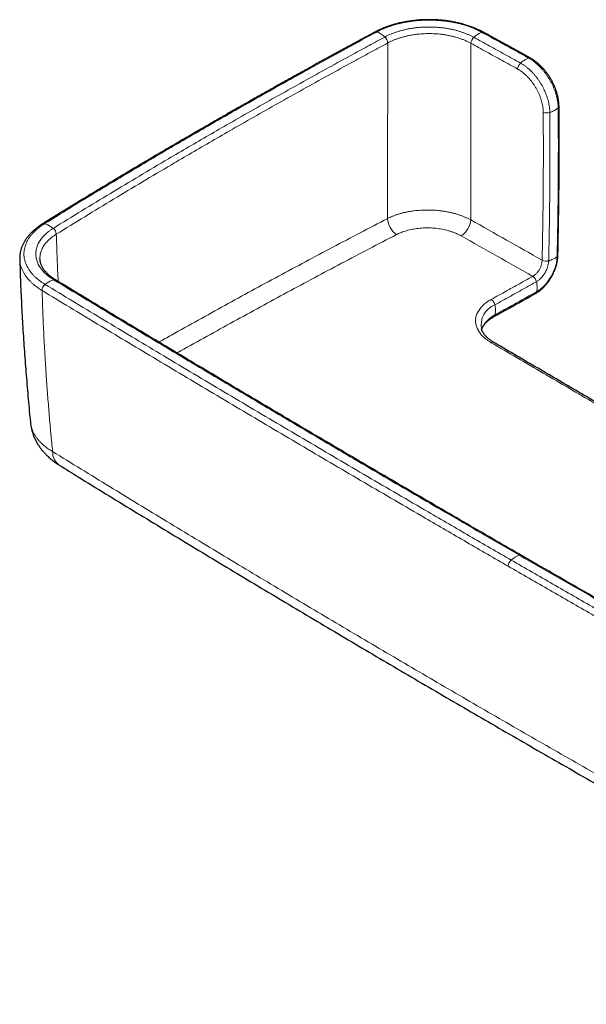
# Model space of a CAD drawing. Header units: millimetres. Extents: x 8 to 984, y 12 to 973.
# Tile 141 of 256: x 771 to 855, y 31 to 177. Entities that reach past the tile are written whole.
import ezdxf

# ---------------------------------------------------------------- set-up
doc = ezdxf.new("R2010")
doc.units = ezdxf.units.MM

msp = doc.modelspace()

# ---------------------------------------------------------------- linework, layer by layer
at = {"color": 252, "linetype": 'Continuous', "lineweight": 0}
for p, q in [((825.96, 173.47), (825.96, 173.47)), ((838.29, 173.43), (838.3, 173.43)), ((850.88, 165.95), (850.88, 165.95)), ((776.84, 145.13), (776.85, 145.13)), ((848.85, 141.28), (848.85, 141.26)), ((847.47, 138.89), (847.47, 138.89)), ((774.73, 136.8), (774.74, 136.79)), ((845.76, 97.54), (845.78, 97.54))]:
    msp.add_line(p, q, dxfattribs=at)
at = {"color": 7, "linetype": 'Continuous', "lineweight": 30}
for p, q in [((847.13, 171.22), (847.13, 171.22)), ((776.75, 138.36), (776.74, 138.36)), ((839.86, 131.07), (839.86, 131.07))]:
    msp.add_line(p, q, dxfattribs=at)
at = {"color": 252, "linetype": 'Continuous', "lineweight": 0}
for centre, radius, start, end in [((824.22, 174.81), 0.317, 66.994, 115.597), ((824.22, 174.81), 0.317, 66.9351, 115.4631), ((824.65, 173.39), 1.31, 3.4101, 47.6785), ((824.66, 173.39), 1.31, 3.388, 47.6179), ((839.58, 173.35), 1.29, 131.7948, 176.5393), ((839.59, 173.35), 1.29, 131.7347, 176.5177), ((840.05, 174.75), 0.323, 64.2382, 112.45), ((846.98, 170.93), 0.325, 63.6399, 112.278), ((846.5, 169.53), 1.29, 131.6102, 176.5025), ((851.04, 164.09), 0.309, 306.2445, 358.0347), ((849.56, 164.43), 1.33, 245.594, 288.7228), ((829.09, 147.64), 3.14, 183.4052, 234.681), ((774.99, 146.36), 0.356, 70.4021, 119.637), ((775, 146.36), 0.356, 70.3569, 119.3567), ((775.63, 145.05), 1.22, 3.8874, 51.4003), ((775.63, 145.05), 1.22, 3.8659, 51.3418), ((835.11, 147.54), 3.18, 303.3987, 354.8383), ((850.9, 142.07), 0.291, 304.3234, 355.4903), ((850.91, 142.05), 0.287, 303.9153, 355.0608), ((849.43, 142.55), 1.39, 245.3754, 286.6873), ((849.43, 142.54), 1.4, 245.1871, 286.1022), ((846.78, 137.86), 1.24, 10.8852, 56.5349), ((846.79, 137.86), 1.24, 11.1628, 56.641), ((775.95, 136.75), 1.22, 128.7315, 177.6266), ((775.96, 136.74), 1.22, 128.7809, 177.642), ((776.57, 138.05), 0.355, 61.0984, 109.1338), ((776.58, 138.05), 0.355, 61.5637, 109.1724), ((847.68, 136.66), 0.356, 301.9177, 353.285), ((847.69, 136.66), 0.355, 302.1607, 353.4424), ((843.01, 131.68), 3.2, 111.3339, 191.0816), ((840.63, 134.43), 1.24, 10.8334, 56.5286), ((841.52, 133.24), 0.358, 302.2957, 353.2085), ((841.53, 128.75), 0.38, 64.0218, 125.7922), ((778.7, 112.84), 2.39, 177.9953, 234.0563), ((844.98, 95.91), 1.16, 147.716, 178.7017), ((846.71, 94.02), 3.73, 108.8025, 130.857)]:
    msp.add_arc(centre, radius, start, end, dxfattribs=at)
at = {"color": 7, "linetype": 'Continuous', "lineweight": 30}
msp.add_arc((840.06, 174.75), 0.324, 63.7517, 112.4038, dxfattribs=at)
for points, knots in [([(840.19, 175.05), (840.17, 175.06), (840.07, 175.11), (839.9, 175.2), (839.66, 175.32), (839.42, 175.44), (839.16, 175.55), (838.89, 175.67), (838.61, 175.78), (838.33, 175.88), (838.04, 175.98), (837.75, 176.08), (837.46, 176.17), (837.17, 176.26), (836.87, 176.34), (836.56, 176.41), (836.25, 176.48), (835.94, 176.55), (835.63, 176.61), (835.31, 176.66), (834.99, 176.71), (834.67, 176.76), (834.35, 176.8), (834.02, 176.83), (833.7, 176.86), (833.37, 176.88), (833.05, 176.9), (832.72, 176.91), (832.39, 176.92), (832.06, 176.92), (831.73, 176.92), (831.4, 176.91), (831.07, 176.9), (830.74, 176.88), (830.42, 176.85), (830.09, 176.83), (829.77, 176.79), (829.45, 176.75), (829.13, 176.7), (828.81, 176.65), (828.49, 176.6), (828.18, 176.53), (827.87, 176.47), (827.57, 176.4), (827.26, 176.32), (826.96, 176.24), (826.66, 176.15), (826.37, 176.06), (826.08, 175.96), (825.79, 175.86), (825.52, 175.75), (825.24, 175.64), (824.97, 175.53), (824.71, 175.41), (824.46, 175.29), (824.25, 175.18), (824.13, 175.12), (824.09, 175.1)], [0, 0, 0, 0, 0.004548, 0.023368, 0.039819, 0.056881, 0.075629, 0.094426, 0.113255, 0.132092, 0.150906, 0.169675, 0.188378, 0.206991, 0.225524, 0.244176, 0.262881, 0.281637, 0.300418, 0.319196, 0.337939, 0.356624, 0.375227, 0.393726, 0.412273, 0.430911, 0.449577, 0.468261, 0.486953, 0.505642, 0.524317, 0.54297, 0.561591, 0.580155, 0.598725, 0.617345, 0.636003, 0.654686, 0.67338, 0.69207, 0.710739, 0.729374, 0.748006, 0.766542, 0.78519, 0.803924, 0.822719, 0.841547, 0.86038, 0.879182, 0.897927, 0.916625, 0.935261, 0.953819, 0.972373, 0.990918, 1, 1, 1, 1]), ([(824.08, 175.09), (824.04, 175.07), (823.27, 174.66), (821.77, 173.85), (819.58, 172.66), (817.39, 171.46), (815.21, 170.26), (813.04, 169.06), (810.87, 167.86), (808.71, 166.65), (806.56, 165.43), (804.41, 164.22), (802.27, 163), (800.14, 161.77), (798.01, 160.55), (795.89, 159.31), (793.77, 158.08), (791.66, 156.84), (789.56, 155.6), (787.46, 154.35), (785.37, 153.1), (783.29, 151.85), (781.21, 150.59), (779.14, 149.33), (777.09, 148.07), (775.65, 147.19), (774.9, 146.72), (774.82, 146.67)], [0, 0, 0, 0, 0.002111, 0.045288, 0.0885, 0.131734, 0.174982, 0.2182, 0.261394, 0.304589, 0.347784, 0.39098, 0.434176, 0.477371, 0.520566, 0.563761, 0.606954, 0.650149, 0.693343, 0.736537, 0.779731, 0.822925, 0.86612, 0.909315, 0.95251, 0.995251, 1, 1, 1, 1]), ([(847.13, 171.22), (846.66, 171.48), (844.76, 172.53), (842.45, 173.8), (840.61, 174.82), (840.2, 175.04)], [0, 0, 0, 0, 0.2006075, 0.8247511, 1, 1, 1, 1]), ([(851.35, 164.08), (851.35, 164.08), (851.35, 164.14), (851.35, 164.26), (851.34, 164.45), (851.32, 164.65), (851.3, 164.86), (851.27, 165.07), (851.23, 165.29), (851.18, 165.51), (851.13, 165.73), (851.07, 165.95), (851.01, 166.17), (850.94, 166.39), (850.86, 166.61), (850.78, 166.83), (850.69, 167.05), (850.59, 167.26), (850.49, 167.48), (850.39, 167.69), (850.28, 167.9), (850.16, 168.1), (850.04, 168.3), (849.92, 168.5), (849.79, 168.7), (849.66, 168.89), (849.52, 169.08), (849.37, 169.26), (849.23, 169.44), (849.08, 169.61), (848.92, 169.79), (848.76, 169.95), (848.6, 170.11), (848.43, 170.27), (848.26, 170.42), (848.09, 170.56), (847.92, 170.7), (847.74, 170.83), (847.58, 170.95), (847.42, 171.05), (847.28, 171.13), (847.18, 171.19), (847.13, 171.22), (847.13, 171.22)], [0, 0, 0, 0, 0.000523, 0.023624, 0.046404, 0.070402, 0.096561, 0.122766, 0.149013, 0.175292, 0.201594, 0.227908, 0.25422, 0.280525, 0.306813, 0.333074, 0.359304, 0.38549, 0.411631, 0.437722, 0.463762, 0.489747, 0.515573, 0.541204, 0.566917, 0.592717, 0.61861, 0.644593, 0.670665, 0.696825, 0.723071, 0.749396, 0.775795, 0.802261, 0.828786, 0.855363, 0.881983, 0.908635, 0.935373, 0.955876, 0.976776, 0.998781, 1, 1, 1, 1]), ([(851.19, 142.05), (851.19, 142.13), (851.21, 142.93), (851.24, 144.45), (851.28, 146.6), (851.31, 148.74), (851.34, 150.88), (851.36, 153.02), (851.37, 155.15), (851.38, 157.28), (851.38, 159.4), (851.37, 161.52), (851.36, 163.07), (851.35, 163.93), (851.35, 164.07)], [0, 0, 0, 0, 0.011256, 0.108034, 0.20497, 0.302002, 0.39907, 0.496094, 0.593009, 0.68961, 0.786272, 0.882976, 0.979638, 1, 1, 1, 1]), ([(774.81, 146.67), (774.79, 146.66), (774.69, 146.6), (774.52, 146.48), (774.31, 146.34), (774.1, 146.18), (773.9, 146.03), (773.7, 145.87), (773.5, 145.7), (773.32, 145.53), (773.14, 145.36), (772.97, 145.18), (772.81, 145), (772.66, 144.82), (772.51, 144.64), (772.38, 144.45), (772.25, 144.26), (772.14, 144.07), (772.03, 143.88), (771.93, 143.68), (771.83, 143.48), (771.75, 143.28), (771.68, 143.08), (771.62, 142.88), (771.56, 142.68), (771.52, 142.48), (771.48, 142.28), (771.46, 142.08), (771.44, 141.88), (771.43, 141.67), (771.43, 141.53), (771.43, 141.45), (771.43, 141.44)], [0, 0, 0, 0, 0.009627, 0.045778, 0.082139, 0.116103, 0.152004, 0.188063, 0.224237, 0.260478, 0.296727, 0.332914, 0.36898, 0.404864, 0.440564, 0.475869, 0.511252, 0.546694, 0.582124, 0.617472, 0.652677, 0.68768, 0.722429, 0.756868, 0.790894, 0.825093, 0.859258, 0.893387, 0.927478, 0.96153, 0.995541, 1, 1, 1, 1]), ([(847.88, 136.36), (847.91, 136.38), (847.98, 136.42), (848.1, 136.49), (848.25, 136.59), (848.41, 136.7), (848.56, 136.82), (848.71, 136.95), (848.86, 137.08), (849.01, 137.21), (849.15, 137.36), (849.29, 137.51), (849.43, 137.66), (849.56, 137.82), (849.69, 137.99), (849.81, 138.16), (849.93, 138.33), (850.05, 138.51), (850.16, 138.69), (850.27, 138.87), (850.37, 139.06), (850.47, 139.25), (850.56, 139.44), (850.64, 139.63), (850.72, 139.83), (850.8, 140.02), (850.86, 140.22), (850.93, 140.42), (850.98, 140.62), (851.03, 140.82), (851.08, 141.02), (851.11, 141.22), (851.14, 141.42), (851.17, 141.61), (851.18, 141.81), (851.19, 141.95), (851.19, 142.02), (851.19, 142.02)], [0, 0, 0, 0, 0.014876, 0.039491, 0.069743, 0.099989, 0.130112, 0.16002, 0.189636, 0.219283, 0.249263, 0.279266, 0.309271, 0.339264, 0.369233, 0.399163, 0.429048, 0.458877, 0.488648, 0.518277, 0.547841, 0.57749, 0.607126, 0.636811, 0.666599, 0.696518, 0.726092, 0.75591, 0.785897, 0.815966, 0.846068, 0.876425, 0.90611, 0.936036, 0.966117, 0.99629, 1, 1, 1, 1]), ([(771.43, 141.44), (771.44, 141.3), (771.46, 140.57), (771.5, 139.25), (771.57, 137.48), (771.65, 135.71), (771.74, 133.95), (771.84, 132.18), (771.94, 130.41), (772.06, 128.64), (772.18, 126.87), (772.32, 125.11), (772.46, 123.34), (772.61, 121.58), (772.77, 119.81), (772.91, 118.35), (773, 117.49), (773.03, 117.21)], [0, 0, 0, 0, 0.017419, 0.090297, 0.163208, 0.236144, 0.309092, 0.382045, 0.454987, 0.52791, 0.600804, 0.673647, 0.746497, 0.819553, 0.892588, 0.965606, 1, 1, 1, 1]), ([(776.74, 138.36), (776.7, 138.39), (776.6, 138.45), (776.45, 138.55), (776.28, 138.67), (776.12, 138.78), (775.96, 138.91), (775.81, 139.03), (775.67, 139.16), (775.53, 139.29), (775.4, 139.42), (775.28, 139.56), (775.17, 139.69), (775.06, 139.82), (774.97, 139.96), (774.88, 140.1), (774.8, 140.24), (774.72, 140.38), (774.66, 140.52), (774.6, 140.66), (774.55, 140.8), (774.51, 140.95), (774.48, 141.09), (774.45, 141.24), (774.44, 141.37), (774.43, 141.46), (774.43, 141.5)], [0, 0, 0, 0, 0.0263589, 0.0663934, 0.1067161, 0.1474355, 0.1884253, 0.2302686, 0.2722168, 0.3141809, 0.3560448, 0.3977235, 0.4391407, 0.4803508, 0.5229115, 0.5656641, 0.6087046, 0.6519761, 0.6954272, 0.7390087, 0.782685, 0.8265214, 0.871881, 0.9172897, 0.963188, 1, 1, 1, 1]), ([(845.78, 97.54), (844.52, 98.26), (841.83, 99.82), (837.72, 102.2), (833.45, 104.69), (829.17, 107.18), (824.91, 109.67), (820.64, 112.17), (816.39, 114.68), (812.13, 117.19), (807.89, 119.7), (803.65, 122.21), (799.42, 124.74), (795.19, 127.26), (790.97, 129.79), (786.75, 132.33), (782.54, 134.86), (779.21, 136.87), (777.28, 138.04), (776.75, 138.36)], [0, 0, 0, 0, 0.05412, 0.115461, 0.176852, 0.238286, 0.299755, 0.361252, 0.422769, 0.484298, 0.545831, 0.607357, 0.668839, 0.730409, 0.792009, 0.853595, 0.915129, 0.976576, 1, 1, 1, 1]), ([(841.71, 132.93), (842.1, 133.15), (844.16, 134.29), (846.21, 135.44), (847.87, 136.36)], [0, 0, 0, 0, 0.192926, 1, 1, 1, 1]), ([(839.89, 130.99), (839.89, 130.99), (839.9, 131.04), (839.93, 131.12), (839.97, 131.24), (840.03, 131.36), (840.1, 131.48), (840.17, 131.6), (840.25, 131.71), (840.33, 131.83), (840.43, 131.94), (840.53, 132.05), (840.64, 132.16), (840.76, 132.27), (840.87, 132.37), (841, 132.47), (841.13, 132.57), (841.27, 132.67), (841.42, 132.76), (841.56, 132.85), (841.65, 132.9), (841.71, 132.93), (841.71, 132.93)], [0, 0, 0, 0, 0.000623, 0.063491, 0.125387, 0.186203, 0.245933, 0.303192, 0.359578, 0.41607, 0.472626, 0.529176, 0.585596, 0.641775, 0.691562, 0.741417, 0.79371, 0.849324, 0.90462, 0.949733, 0.996912, 1, 1, 1, 1]), ([(841.7, 129.09), (841.66, 129.11), (841.58, 129.16), (841.47, 129.23), (841.34, 129.32), (841.2, 129.41), (841.06, 129.52), (840.92, 129.63), (840.79, 129.74), (840.67, 129.85), (840.56, 129.96), (840.46, 130.07), (840.36, 130.18), (840.27, 130.3), (840.19, 130.42), (840.11, 130.54), (840.04, 130.65), (839.98, 130.77), (839.93, 130.89), (839.89, 130.99), (839.87, 131.05), (839.86, 131.07)], [0, 0, 0, 0, 0.037224, 0.077639, 0.120647, 0.174127, 0.230362, 0.286612, 0.342989, 0.399645, 0.456753, 0.508368, 0.562602, 0.620164, 0.677918, 0.73577, 0.793625, 0.85142, 0.910019, 0.97121, 1, 1, 1, 1]), ([(862.34, 117.02), (862.02, 117.21), (859.58, 118.63), (855.01, 121.3), (848.64, 125.03), (844.2, 127.62), (841.89, 128.98), (841.7, 129.09)], [0, 0, 0, 0, 0.046318, 0.35538, 0.664053, 0.972085, 1, 1, 1, 1]), ([(773.03, 117.21), (773.03, 117.14), (773.05, 116.99), (773.08, 116.76), (773.13, 116.5), (773.19, 116.25), (773.25, 116.01), (773.32, 115.76), (773.4, 115.51), (773.49, 115.27), (773.59, 115.03), (773.7, 114.79), (773.81, 114.56), (773.94, 114.32), (774.07, 114.09), (774.21, 113.86), (774.36, 113.64), (774.51, 113.42), (774.68, 113.2), (774.85, 112.99), (775.04, 112.78), (775.23, 112.57), (775.42, 112.37), (775.63, 112.17), (775.85, 111.97), (776.07, 111.78), (776.3, 111.6), (776.54, 111.42), (776.78, 111.24), (777.04, 111.07), (777.21, 110.96), (777.29, 110.91)], [0, 0, 0, 0, 0.026092, 0.058288, 0.090554, 0.122904, 0.155357, 0.187925, 0.220626, 0.253475, 0.286488, 0.31968, 0.353071, 0.386672, 0.4205, 0.454569, 0.488891, 0.52348, 0.558344, 0.593493, 0.62893, 0.664659, 0.700678, 0.737003, 0.77345, 0.810322, 0.847708, 0.885529, 0.923685, 0.962071, 1, 1, 1, 1]), ([(777.3, 110.91), (778.23, 110.33), (780.51, 108.92), (784.16, 106.68), (788.25, 104.18), (792.34, 101.69), (796.44, 99.2), (800.55, 96.72), (804.66, 94.25), (808.78, 91.78), (812.9, 89.32), (817.03, 86.86), (821.16, 84.41), (825.3, 81.97), (829.45, 79.53), (833.6, 77.1), (837.76, 74.68), (841.93, 72.26), (846.1, 69.85), (850.27, 67.44), (854.46, 65.04), (858.65, 62.65), (862.84, 60.26), (867.04, 57.88), (871.24, 55.51), (875.46, 53.14), (879.67, 50.78), (883.9, 48.43), (888.12, 46.08), (892.36, 43.74), (896.6, 41.41), (900.84, 39.08), (905.09, 36.76), (909.35, 34.44), (912.88, 32.53), (915, 31.39), (915.69, 31.02)], [0, 0, 0, 0, 0.020638, 0.050778, 0.080918, 0.111061, 0.141206, 0.171351, 0.201496, 0.231642, 0.261788, 0.291934, 0.322081, 0.352229, 0.382377, 0.412526, 0.442676, 0.472828, 0.50298, 0.533134, 0.563288, 0.59344, 0.623591, 0.653742, 0.683892, 0.714041, 0.74419, 0.774338, 0.804486, 0.834634, 0.864781, 0.894929, 0.925077, 0.955225, 0.985364, 1, 1, 1, 1]), ([(916.5, 57.69), (915.46, 58.26), (912.96, 59.64), (909, 61.82), (904.64, 64.24), (900.26, 66.66), (895.89, 69.1), (891.53, 71.54), (887.17, 73.98), (882.81, 76.43), (878.46, 78.88), (874.11, 81.34), (869.77, 83.8), (865.43, 86.27), (861.11, 88.74), (856.79, 91.21), (852.48, 93.68), (848.81, 95.79), (846.58, 97.08), (845.78, 97.54)], [0, 0, 0, 0, 0.043698, 0.104818, 0.166083, 0.227459, 0.288914, 0.350413, 0.411916, 0.473381, 0.534957, 0.59653, 0.658107, 0.719679, 0.781236, 0.842772, 0.904278, 0.965747, 1, 1, 1, 1])]:
    msp.add_open_spline(points, degree=3, knots=knots, dxfattribs=at)
at = {"color": 252, "linetype": 'Continuous', "lineweight": 0}
for points, knots in [([(824.35, 175.1), (824.35, 175.1), (824.47, 175.16), (824.69, 175.29), (825.05, 175.45), (825.42, 175.62), (825.81, 175.77), (826.21, 175.92), (826.67, 176.07), (827.18, 176.22), (827.76, 176.37), (828.35, 176.5), (828.96, 176.61), (829.59, 176.7), (830.17, 176.77), (830.7, 176.81), (831.18, 176.84), (831.67, 176.86), (832.17, 176.86), (832.69, 176.85), (833.22, 176.83), (833.76, 176.79), (834.3, 176.74), (834.83, 176.67), (835.39, 176.58), (835.96, 176.47), (836.55, 176.34), (837.13, 176.19), (837.7, 176.01), (838.25, 175.82), (838.71, 175.64), (839.08, 175.48), (839.37, 175.34), (839.65, 175.2), (839.84, 175.1), (839.93, 175.05), (839.93, 175.05)], [0, 0, 0, 0, 0.000003, 0.027122, 0.054253, 0.081371, 0.10891, 0.13646, 0.163999, 0.200658, 0.237345, 0.274004, 0.311725, 0.349478, 0.387199, 0.415249, 0.443299, 0.471553, 0.499807, 0.531101, 0.562412, 0.593705, 0.62565, 0.657613, 0.689557, 0.726254, 0.76298, 0.799677, 0.837439, 0.875232, 0.912994, 0.934698, 0.956401, 0.978199, 0.999997, 1, 1, 1, 1]), ([(775.11, 146.7), (775.75, 147.09), (777.56, 148.21), (780.54, 150.03), (784.07, 152.17), (787.63, 154.3), (791.2, 156.42), (794.34, 158.26), (797.04, 159.84), (799.89, 161.49), (803.34, 163.47), (807.4, 165.77), (811.49, 168.06), (815.67, 170.38), (819.95, 172.73), (822.88, 174.31), (824.34, 175.1)], [0, 0, 0, 0, 0.040319, 0.113868, 0.187419, 0.260971, 0.334522, 0.408071, 0.454036, 0.5, 0.581852, 0.663705, 0.745547, 0.827388, 0.913694, 1, 1, 1, 1]), ([(824.34, 175.1), (824.34, 175.1), (824.34, 175.1), (824.35, 175.1), (824.35, 175.1)], [0, 0, 0, 0, 0.994049, 1, 1, 1, 1]), ([(824.35, 175.1), (824.42, 175.07), (824.57, 175.02), (824.79, 174.9), (825.03, 174.76), (825.28, 174.58), (825.45, 174.43), (825.54, 174.36)], [0, 0, 0, 0, 0.185958, 0.372958, 0.560361, 0.780861, 1, 1, 1, 1]), ([(838.72, 174.32), (838.72, 174.32), (838.59, 174.39), (838.33, 174.52), (837.92, 174.71), (837.49, 174.89), (837.05, 175.05), (836.59, 175.2), (836.11, 175.34), (835.62, 175.46), (835.11, 175.57), (834.59, 175.66), (834.06, 175.73), (833.53, 175.78), (832.99, 175.82), (832.46, 175.84), (831.91, 175.84), (831.37, 175.83), (830.83, 175.8), (830.3, 175.75), (829.77, 175.68), (829.25, 175.6), (828.74, 175.5), (828.24, 175.38), (827.75, 175.25), (827.27, 175.1), (826.81, 174.94), (826.37, 174.76), (825.94, 174.57), (825.68, 174.42), (825.54, 174.36), (825.54, 174.36)], [0, 0, 0, 0, 0.000005, 0.036207, 0.072514, 0.108878, 0.145246, 0.181563, 0.217771, 0.254943, 0.292232, 0.329583, 0.36694, 0.404239, 0.441417, 0.478572, 0.515847, 0.55318, 0.590512, 0.627782, 0.664934, 0.702082, 0.739349, 0.776673, 0.813992, 0.851249, 0.888391, 0.925584, 0.962805, 0.999996, 1, 1, 1, 1]), ([(825.53, 174.35), (824.75, 173.93), (823.19, 173.09), (820.4, 171.57), (817.15, 169.8), (813.46, 167.75), (809.78, 165.69), (806.12, 163.63), (802.69, 161.67), (799.47, 159.81), (796.46, 158.06), (793.02, 156.05), (789.16, 153.76), (784.87, 151.19), (780.62, 148.61), (777.8, 146.87), (776.39, 146)], [0, 0, 0, 0, 0.04603, 0.09206, 0.165714, 0.239369, 0.313025, 0.386681, 0.460335, 0.521709, 0.583084, 0.644458, 0.733343, 0.822229, 0.911115, 1, 1, 1, 1]), ([(825.54, 174.36), (825.54, 174.36), (825.54, 174.36), (825.54, 174.36), (825.53, 174.35)], [0, 0, 0, 0, 0.005666, 1, 1, 1, 1]), ([(825.96, 173.47), (826.09, 173.54), (826.34, 173.67), (826.74, 173.85), (827.15, 174.01), (827.58, 174.17), (828.03, 174.31), (828.49, 174.43), (828.96, 174.54), (829.44, 174.63), (829.92, 174.71), (830.42, 174.78), (830.92, 174.82), (831.42, 174.85), (831.93, 174.87), (832.43, 174.86), (832.94, 174.84), (833.44, 174.81), (833.94, 174.76), (834.43, 174.69), (834.92, 174.6), (835.39, 174.5), (835.88, 174.38), (836.39, 174.24), (836.9, 174.06), (837.39, 173.87), (837.86, 173.66), (838.15, 173.51), (838.29, 173.43)], [0, 0, 0, 0, 0.037205, 0.07444, 0.111645, 0.148791, 0.186054, 0.223377, 0.260701, 0.297964, 0.335111, 0.372257, 0.409521, 0.446844, 0.484168, 0.521432, 0.558578, 0.595742, 0.633022, 0.670362, 0.707703, 0.744983, 0.782146, 0.825623, 0.86924, 0.912906, 0.956524, 1, 1, 1, 1]), ([(839.93, 175.05), (839.85, 175.02), (839.71, 174.97), (839.48, 174.86), (839.24, 174.71), (838.98, 174.54), (838.81, 174.39), (838.72, 174.32)], [0, 0, 0, 0, 0.185958, 0.372955, 0.560359, 0.780859, 1, 1, 1, 1]), ([(838.73, 174.31), (838.73, 174.31), (838.72, 174.31), (838.72, 174.32), (838.72, 174.32)], [0, 0, 0, 0, 0.994289, 1, 1, 1, 1]), ([(845.65, 170.5), (844.88, 170.92), (843.34, 171.77), (841.03, 173.05), (839.49, 173.89), (838.73, 174.31)], [0, 0, 0, 0, 0.334478, 0.668956, 1, 1, 1, 1]), ([(839.93, 175.05), (839.93, 175.05), (839.93, 175.05), (839.93, 175.05), (839.94, 175.05)], [0, 0, 0, 0, 0.006006, 1, 1, 1, 1]), ([(839.94, 175.05), (840.7, 174.63), (842.24, 173.78), (844.55, 172.51), (846.09, 171.66), (846.86, 171.23)], [0, 0, 0, 0, 0.331309, 0.665654, 1, 1, 1, 1]), ([(776.85, 145.13), (778.26, 146), (781.07, 147.73), (785.32, 150.32), (789.6, 152.88), (793.47, 155.17), (796.9, 157.19), (799.91, 158.93), (803.13, 160.79), (806.56, 162.75), (810.22, 164.81), (813.89, 166.87), (817.58, 168.91), (820.83, 170.69), (823.62, 172.21), (825.18, 173.05), (825.96, 173.47)], [0, 0, 0, 0, 0.0888846, 0.177771, 0.2666574, 0.355542, 0.4169162, 0.4782906, 0.5396648, 0.613319, 0.6869746, 0.7606307, 0.8342863, 0.9079405, 0.9539703, 1, 1, 1, 1]), ([(825.96, 173.47), (825.96, 172.29), (825.96, 169.93), (825.96, 166.37), (825.96, 162.79), (825.95, 159.42), (825.95, 156.27), (825.95, 153.35), (825.95, 150.41), (825.95, 148.44), (825.95, 147.46)], [0, 0, 0, 0, 0.138413, 0.276827, 0.415278, 0.55373, 0.665287, 0.776845, 0.888422, 1, 1, 1, 1]), ([(838.28, 147.25), (838.28, 148.25), (838.28, 150.24), (838.29, 153.22), (838.29, 156.19), (838.29, 159.37), (838.29, 162.75), (838.3, 166.33), (838.3, 169.89), (838.3, 172.25), (838.3, 173.43)], [0, 0, 0, 0, 0.112442, 0.224884, 0.337347, 0.449809, 0.587338, 0.724867, 0.862433, 1, 1, 1, 1]), ([(838.3, 173.43), (839.06, 173.01), (840.6, 172.16), (842.91, 170.89), (844.45, 170.04), (845.22, 169.61)], [0, 0, 0, 0, 0.331044, 0.665523, 1, 1, 1, 1]), ([(846.86, 171.23), (846.78, 171.2), (846.63, 171.15), (846.41, 171.04), (846.16, 170.89), (845.91, 170.72), (845.73, 170.57), (845.65, 170.5)], [0, 0, 0, 0, 0.1859575, 0.3729554, 0.560359, 0.7808586, 1, 1, 1, 1]), ([(846.86, 171.23), (846.86, 171.23), (846.96, 171.18), (847.16, 171.06), (847.45, 170.86), (847.75, 170.64), (848.03, 170.4), (848.31, 170.14), (848.59, 169.86), (848.87, 169.56), (849.15, 169.23), (849.43, 168.86), (849.69, 168.48), (849.94, 168.09), (850.17, 167.68), (850.38, 167.26), (850.56, 166.84), (850.7, 166.48), (850.81, 166.18), (850.86, 166.03), (850.88, 165.95), (850.88, 165.95)], [0, 0, 0, 0, 0.000008, 0.05841, 0.116814, 0.174343, 0.232055, 0.289832, 0.347554, 0.40509, 0.470467, 0.536032, 0.601582, 0.666938, 0.732119, 0.797484, 0.862856, 0.928042, 0.964018, 0.999995, 1, 1, 1, 1]), ([(845.22, 169.61), (845.31, 169.56), (845.51, 169.44), (845.8, 169.24), (846.09, 169.01), (846.39, 168.75), (846.69, 168.46), (846.98, 168.15), (847.26, 167.81), (847.52, 167.45), (847.77, 167.08), (848, 166.69), (848.21, 166.29), (848.4, 165.88), (848.57, 165.47), (848.71, 165.06), (848.82, 164.66), (848.9, 164.28), (848.96, 163.91), (849, 163.55), (849, 163.33), (849.01, 163.21)], [0, 0, 0, 0, 0.049215, 0.098506, 0.14773, 0.201515, 0.255474, 0.309433, 0.363217, 0.41807, 0.473126, 0.528182, 0.583034, 0.637832, 0.692825, 0.747811, 0.802601, 0.85188, 0.901302, 0.950723, 1, 1, 1, 1]), ([(849.98, 163.16), (849.98, 163.16), (849.99, 163.29), (849.97, 163.56), (849.93, 163.97), (849.86, 164.38), (849.78, 164.79), (849.67, 165.18), (849.55, 165.56), (849.41, 165.94), (849.25, 166.32), (849.08, 166.69), (848.89, 167.06), (848.68, 167.42), (848.46, 167.77), (848.23, 168.11), (847.98, 168.44), (847.73, 168.75), (847.47, 169.04), (847.2, 169.31), (846.93, 169.57), (846.63, 169.83), (846.32, 170.07), (845.98, 170.3), (845.76, 170.44), (845.65, 170.5), (845.65, 170.5)], [0, 0, 0, 0, 0.000006, 0.049291, 0.098721, 0.148149, 0.197434, 0.241251, 0.285217, 0.329234, 0.373206, 0.417026, 0.460982, 0.505094, 0.54926, 0.593372, 0.63733, 0.680175, 0.723152, 0.766176, 0.809155, 0.852, 0.90131, 0.95069, 0.999994, 1, 1, 1, 1]), ([(850.88, 165.95), (850.88, 165.95), (850.92, 165.81), (851.01, 165.52), (851.1, 165.1), (851.17, 164.68), (851.21, 164.33), (851.22, 164.05), (851.23, 163.91), (851.23, 163.84), (851.23, 163.84)], [0, 0, 0, 0, 0.000027, 0.195735, 0.392, 0.58827, 0.783991, 0.891984, 0.999975, 1, 1, 1, 1]), ([(851.23, 163.84), (851.17, 163.79), (851.04, 163.69), (850.83, 163.55), (850.59, 163.41), (850.31, 163.28), (850.09, 163.2), (849.98, 163.16)], [0, 0, 0, 0, 0.18597, 0.372972, 0.560377, 0.78087, 1, 1, 1, 1]), ([(851.23, 163.84), (851.23, 162.94), (851.25, 161.15), (851.25, 158.45), (851.25, 155.75), (851.24, 153.04), (851.21, 150.32), (851.18, 147.55), (851.13, 144.72), (851.09, 142.8), (851.07, 141.83)], [0, 0, 0, 0, 0.123227, 0.246457, 0.369685, 0.492915, 0.616153, 0.739393, 0.869694, 1, 1, 1, 1]), ([(849.01, 163.21), (849.01, 162.27), (849.03, 160.39), (849.03, 157.61), (849.03, 154.86), (849.01, 152.16), (848.99, 149.45), (848.95, 146.73), (848.9, 144.01), (848.87, 142.19), (848.85, 141.28)], [0, 0, 0, 0, 0.129538, 0.259078, 0.382561, 0.506045, 0.629539, 0.753033, 0.876515, 1, 1, 1, 1]), ([(849.82, 141.21), (849.84, 142.12), (849.88, 143.94), (849.93, 146.67), (849.96, 149.39), (849.99, 152.1), (850.01, 154.81), (850.01, 157.56), (850, 160.34), (849.99, 162.22), (849.98, 163.16)], [0, 0, 0, 0, 0.123482, 0.246967, 0.370451, 0.493934, 0.617427, 0.740921, 0.870459, 1, 1, 1, 1]), ([(825.95, 147.46), (824.59, 146.75), (821.87, 145.34), (817.81, 143.21), (813.78, 141.06), (809.76, 138.91), (805.77, 136.75), (801.8, 134.58), (797.86, 132.39), (794.61, 130.58), (792.68, 129.49), (792.06, 129.14)], [0, 0, 0, 0, 0.1179111, 0.2358241, 0.3537371, 0.4716482, 0.5895593, 0.7074723, 0.8253852, 0.9432964, 1, 1, 1, 1]), ([(838.28, 147.25), (838.16, 147.31), (837.91, 147.45), (837.51, 147.63), (837.1, 147.8), (836.67, 147.96), (836.23, 148.1), (835.78, 148.23), (835.31, 148.34), (834.83, 148.44), (834.34, 148.53), (833.85, 148.6), (833.35, 148.66), (832.85, 148.69), (832.34, 148.72), (831.84, 148.72), (831.33, 148.72), (830.83, 148.69), (830.33, 148.65), (829.84, 148.6), (829.35, 148.52), (828.88, 148.44), (828.41, 148.34), (827.95, 148.22), (827.51, 148.09), (827.09, 147.95), (826.69, 147.79), (826.31, 147.63), (826.07, 147.51), (825.95, 147.46)], [0, 0, 0, 0, 0.037161, 0.074439, 0.111776, 0.149113, 0.18639, 0.223551, 0.260732, 0.298031, 0.335389, 0.372748, 0.410046, 0.447227, 0.48433, 0.52155, 0.55883, 0.59611, 0.63333, 0.670433, 0.707457, 0.744598, 0.781799, 0.819, 0.856141, 0.893166, 0.928768, 0.964397, 1, 1, 1, 1]), ([(775.19, 137.7), (775.19, 137.7), (775.06, 137.77), (774.81, 137.94), (774.45, 138.19), (774.11, 138.45), (773.8, 138.72), (773.5, 139.01), (773.22, 139.33), (772.95, 139.66), (772.72, 140.01), (772.52, 140.36), (772.36, 140.71), (772.23, 141.08), (772.13, 141.44), (772.07, 141.81), (772.05, 142.19), (772.07, 142.56), (772.12, 142.94), (772.21, 143.31), (772.34, 143.68), (772.5, 144.04), (772.69, 144.39), (772.92, 144.74), (773.18, 145.08), (773.48, 145.4), (773.8, 145.72), (774.13, 146.01), (774.46, 146.26), (774.78, 146.48), (774.99, 146.63), (775.11, 146.69), (775.11, 146.69)], [0, 0, 0, 0, 0.000003, 0.032793, 0.065642, 0.098512, 0.131362, 0.164152, 0.20124, 0.238444, 0.275708, 0.312972, 0.350177, 0.387266, 0.424769, 0.462303, 0.499806, 0.537678, 0.575643, 0.61364, 0.651605, 0.689477, 0.726604, 0.763848, 0.801152, 0.838456, 0.875699, 0.912826, 0.941878, 0.970944, 0.999997, 1, 1, 1, 1]), ([(776.39, 146), (776.39, 146), (776.26, 145.93), (776.04, 145.77), (775.71, 145.53), (775.41, 145.28), (775.13, 145.02), (774.87, 144.76), (774.64, 144.48), (774.44, 144.2), (774.26, 143.9), (774.11, 143.6), (773.99, 143.3), (773.9, 142.99), (773.84, 142.68), (773.81, 142.37), (773.81, 142.05), (773.84, 141.74), (773.9, 141.43), (773.99, 141.12), (774.11, 140.82), (774.26, 140.52), (774.44, 140.22), (774.65, 139.94), (774.89, 139.65), (775.15, 139.38), (775.44, 139.12), (775.75, 138.86), (776.09, 138.62), (776.33, 138.46), (776.46, 138.39), (776.46, 138.39)], [0, 0, 0, 0, 0.000004, 0.036191, 0.072484, 0.108833, 0.145187, 0.181488, 0.217682, 0.254839, 0.292113, 0.32945, 0.366792, 0.404076, 0.441239, 0.47838, 0.51564, 0.552958, 0.590275, 0.62753, 0.664667, 0.701801, 0.739053, 0.776361, 0.813665, 0.850907, 0.888034, 0.925346, 0.962686, 0.999996, 1, 1, 1, 1]), ([(775.11, 146.69), (775.11, 146.69), (775.11, 146.7), (775.11, 146.7), (775.11, 146.7)], [0, 0, 0, 0, 0.005944, 1, 1, 1, 1]), ([(775.11, 146.69), (775.19, 146.67), (775.34, 146.62), (775.58, 146.51), (775.84, 146.38), (776.11, 146.21), (776.3, 146.07), (776.39, 146)], [0, 0, 0, 0, 0.185959, 0.372955, 0.560358, 0.780858, 1, 1, 1, 1]), ([(776.39, 146), (776.39, 146), (776.39, 146), (776.39, 146), (776.39, 146)], [0, 0, 0, 0, 0.994338, 1, 1, 1, 1]), ([(827.27, 145.08), (827.36, 145.12), (827.55, 145.22), (827.85, 145.35), (828.18, 145.48), (828.55, 145.6), (828.97, 145.72), (829.4, 145.82), (829.84, 145.91), (830.29, 145.98), (830.76, 146.03), (831.22, 146.06), (831.69, 146.08), (832.17, 146.07), (832.64, 146.05), (833.11, 146.01), (833.57, 145.95), (834.03, 145.87), (834.48, 145.78), (834.92, 145.67), (835.34, 145.54), (835.75, 145.4), (836.14, 145.24), (836.52, 145.07), (836.75, 144.94), (836.86, 144.88)], [0, 0, 0, 0, 0.0356027, 0.0712314, 0.1068341, 0.1512689, 0.1958555, 0.2404934, 0.2850799, 0.3295144, 0.3740425, 0.4187236, 0.4634561, 0.5081372, 0.5526655, 0.5972993, 0.6420864, 0.6869258, 0.7317132, 0.7763475, 0.8209757, 0.8657568, 0.9105894, 0.9553712, 1, 1, 1, 1]), ([(848.85, 141.28), (847.09, 142.28), (843.57, 144.27), (840.04, 146.26), (838.28, 147.25)], [0, 0, 0, 0, 0.499999, 1, 1, 1, 1]), ([(774.43, 141.5), (774.43, 141.58), (774.43, 141.75), (774.46, 142.02), (774.51, 142.31), (774.59, 142.6), (774.71, 142.88), (774.85, 143.16), (775.01, 143.44), (775.21, 143.71), (775.42, 143.97), (775.66, 144.21), (775.92, 144.45), (776.2, 144.69), (776.51, 144.92), (776.73, 145.06), (776.84, 145.13)], [0, 0, 0, 0, 0.0582911, 0.1325122, 0.2046682, 0.2768807, 0.3490378, 0.4232924, 0.4976074, 0.5718618, 0.6422303, 0.7126511, 0.7830207, 0.8553284, 0.9276923, 1, 1, 1, 1]), ([(777.14, 138.13), (777.13, 138.28), (777.06, 139.53), (776.96, 141.86), (776.89, 144.04), (776.85, 145.13)], [0, 0, 0, 0, 0.066113, 0.533055, 1, 1, 1, 1]), ([(794.74, 127.53), (794.92, 127.63), (796.4, 128.47), (799.19, 130.02), (803.13, 132.2), (807.1, 134.37), (811.08, 136.53), (815.1, 138.68), (819.13, 140.83), (823.19, 142.96), (825.91, 144.37), (827.27, 145.08)], [0, 0, 0, 0, 0.0169155, 0.1396762, 0.2624389, 0.3852016, 0.5079623, 0.6309708, 0.7539812, 0.8769915, 1, 1, 1, 1]), ([(836.86, 144.88), (838.63, 143.88), (842.17, 141.89), (845.7, 139.89), (847.47, 138.89)], [0, 0, 0, 0, 0.499999, 1, 1, 1, 1]), ([(851.07, 141.81), (851.07, 141.81), (851.06, 141.72), (851.05, 141.52), (851.02, 141.2), (850.96, 140.87), (850.88, 140.53), (850.77, 140.19), (850.65, 139.84), (850.51, 139.5), (850.34, 139.15), (850.16, 138.82), (849.96, 138.5), (849.76, 138.21), (849.54, 137.92), (849.31, 137.65), (849.07, 137.4), (848.82, 137.17), (848.56, 136.96), (848.3, 136.78), (848.13, 136.67), (848.04, 136.62), (848.04, 136.62)], [0, 0, 0, 0, 0.000009, 0.049496, 0.103974, 0.158452, 0.214492, 0.270532, 0.327086, 0.383641, 0.441953, 0.500266, 0.555034, 0.6098, 0.666142, 0.722484, 0.777295, 0.832108, 0.888532, 0.944957, 0.999991, 1, 1, 1, 1]), ([(851.07, 141.81), (851.01, 141.76), (850.88, 141.67), (850.67, 141.54), (850.43, 141.42), (850.15, 141.3), (849.93, 141.23), (849.82, 141.19)], [0, 0, 0, 0, 0.1859733, 0.3729785, 0.5603836, 0.7808743, 1, 1, 1, 1]), ([(851.07, 141.83), (851.07, 141.83), (851.07, 141.82), (851.07, 141.81), (851.07, 141.81)], [0, 0, 0, 0, 0.997697, 1, 1, 1, 1]), ([(771.43, 141.44), (771.44, 141.34), (771.45, 141.11), (771.51, 140.75), (771.61, 140.36), (771.74, 139.98), (771.92, 139.6), (772.13, 139.23), (772.37, 138.87), (772.65, 138.51), (772.95, 138.18), (773.27, 137.88), (773.6, 137.59), (773.95, 137.31), (774.33, 137.05), (774.6, 136.88), (774.73, 136.8)], [0, 0, 0, 0, 0.059823, 0.136154, 0.212423, 0.287849, 0.363511, 0.439294, 0.515077, 0.59074, 0.666165, 0.732851, 0.799659, 0.866507, 0.933315, 1, 1, 1, 1]), ([(848.85, 141.26), (848.84, 141.19), (848.83, 141.05), (848.8, 140.84), (848.75, 140.63), (848.68, 140.42), (848.6, 140.21), (848.5, 140.01), (848.39, 139.81), (848.27, 139.63), (848.13, 139.46), (847.98, 139.29), (847.82, 139.14), (847.65, 139), (847.53, 138.93), (847.47, 138.89)], [0, 0, 0, 0, 0.0841342, 0.1584299, 0.2329712, 0.3072607, 0.3815366, 0.456043, 0.5303036, 0.604476, 0.6788925, 0.7530749, 0.8352805, 0.9178073, 1, 1, 1, 1]), ([(848.01, 138.1), (848.01, 138.1), (848.07, 138.13), (848.18, 138.2), (848.35, 138.33), (848.51, 138.48), (848.68, 138.65), (848.86, 138.84), (849.04, 139.06), (849.21, 139.3), (849.35, 139.55), (849.48, 139.82), (849.58, 140.06), (849.66, 140.29), (849.72, 140.49), (849.76, 140.7), (849.79, 140.88), (849.82, 141.04), (849.82, 141.14), (849.82, 141.19), (849.82, 141.19)], [0, 0, 0, 0, 0.0000152, 0.0614794, 0.1232431, 0.1851221, 0.2467451, 0.3204719, 0.3943452, 0.4679149, 0.5420546, 0.6164965, 0.6907681, 0.7465063, 0.8024541, 0.8584937, 0.9143384, 0.9571614, 0.9999849, 1, 1, 1, 1]), ([(849.82, 141.19), (849.82, 141.19), (849.82, 141.2), (849.82, 141.21), (849.82, 141.21)], [0, 0, 0, 0, 0.002191, 1, 1, 1, 1]), ([(847.47, 138.89), (846.71, 138.47), (845.41, 137.75), (843.36, 136.61), (842.06, 135.89), (841.31, 135.47)], [0, 0, 0, 0, 0.367627, 0.632401, 1, 1, 1, 1]), ([(775.19, 137.7), (775.27, 137.76), (775.42, 137.88), (775.66, 138.03), (775.91, 138.17), (776.18, 138.3), (776.36, 138.36), (776.46, 138.39)], [0, 0, 0, 0, 0.185958, 0.372953, 0.560359, 0.780859, 1, 1, 1, 1]), ([(775.2, 137.69), (775.19, 137.69), (775.19, 137.69), (775.19, 137.7), (775.19, 137.7)], [0, 0, 0, 0, 0.993954, 1, 1, 1, 1]), ([(844.27, 96.84), (842.21, 98.03), (838.1, 100.41), (831, 104.54), (822.95, 109.23), (815.48, 113.63), (808.02, 118.03), (800.58, 122.44), (791.89, 127.63), (783.42, 132.71), (777.94, 136.03), (775.2, 137.69)], [0, 0, 0, 0, 0.088223, 0.176447, 0.305888, 0.43533, 0.50005, 0.629492, 0.758933, 0.879467, 1, 1, 1, 1]), ([(776.46, 138.39), (776.46, 138.39), (776.46, 138.39), (776.46, 138.39), (776.46, 138.38)], [0, 0, 0, 0, 0.005704, 1, 1, 1, 1]), ([(776.46, 138.38), (777.94, 137.49), (782.35, 134.82), (789.73, 130.38), (798.62, 125.06), (807.54, 119.76), (816.48, 114.47), (825.45, 109.2), (833.29, 104.63), (839.98, 100.75), (843.66, 98.62), (845.51, 97.55)], [0, 0, 0, 0, 0.064743, 0.19423, 0.323716, 0.453203, 0.582689, 0.712176, 0.841663, 0.920831, 1, 1, 1, 1]), ([(841.84, 134.67), (842.6, 135.09), (844.11, 135.92), (846.16, 137.07), (847.46, 137.79), (848, 138.09)], [0, 0, 0, 0, 0.367599, 0.735198, 1, 1, 1, 1]), ([(848, 138.09), (848, 138.09), (848.01, 138.09), (848.01, 138.1), (848.01, 138.1)], [0, 0, 0, 0, 0.995715, 1, 1, 1, 1]), ([(848.04, 136.62), (848.06, 136.71), (848.08, 136.87), (848.1, 137.14), (848.1, 137.43), (848.07, 137.75), (848.03, 137.98), (848.01, 138.1)], [0, 0, 0, 0, 0.186043, 0.373091, 0.560514, 0.780967, 1, 1, 1, 1]), ([(776.31, 112.93), (776.22, 113.82), (776.04, 115.6), (775.81, 118.28), (775.59, 120.95), (775.38, 123.83), (775.18, 126.92), (775, 130.21), (774.85, 133.5), (774.78, 135.69), (774.74, 136.79)], [0, 0, 0, 0, 0.112233, 0.224466, 0.336718, 0.448968, 0.58671, 0.72445, 0.862226, 1, 1, 1, 1]), ([(774.74, 136.79), (777.48, 135.13), (782.97, 131.81), (791.44, 126.73), (800.13, 121.54), (807.57, 117.13), (815.03, 112.72), (822.51, 108.33), (830.55, 103.63), (837.66, 99.5), (841.77, 97.12), (843.82, 95.94)], [0, 0, 0, 0, 0.120533, 0.241067, 0.370508, 0.49995, 0.56467, 0.694112, 0.823553, 0.911777, 1, 1, 1, 1]), ([(848.03, 136.62), (847.27, 136.19), (845.97, 135.47), (843.92, 134.33), (842.63, 133.61), (841.87, 133.19)], [0, 0, 0, 0, 0.37169, 0.632521, 1, 1, 1, 1]), ([(848.04, 136.62), (848.04, 136.62), (848.04, 136.62), (848.04, 136.62), (848.03, 136.62)], [0, 0, 0, 0, 0.004796, 1, 1, 1, 1]), ([(841.31, 135.47), (841.21, 135.41), (841, 135.29), (840.72, 135.1), (840.45, 134.91), (840.19, 134.69), (839.94, 134.44), (839.7, 134.17), (839.49, 133.89), (839.32, 133.61), (839.18, 133.31), (839.08, 133.02), (839.01, 132.71), (838.98, 132.41), (838.99, 132.1), (839.03, 131.8), (839.11, 131.49), (839.22, 131.19), (839.37, 130.9), (839.55, 130.61), (839.76, 130.32), (840.01, 130.05), (840.29, 129.78), (840.6, 129.53), (840.94, 129.29), (841.18, 129.13), (841.31, 129.06)], [0, 0, 0, 0, 0.035312, 0.070679, 0.106046, 0.141358, 0.184169, 0.227126, 0.270132, 0.313087, 0.355897, 0.398761, 0.441772, 0.484833, 0.527843, 0.570705, 0.613547, 0.656534, 0.69957, 0.742554, 0.785393, 0.828217, 0.871187, 0.914207, 0.957176, 1, 1, 1, 1]), ([(841.87, 133.19), (841.89, 133.28), (841.91, 133.44), (841.93, 133.71), (841.93, 134), (841.9, 134.32), (841.86, 134.55), (841.84, 134.67)], [0, 0, 0, 0, 0.186049, 0.373087, 0.560517, 0.78096, 1, 1, 1, 1]), ([(841.87, 133.19), (841.87, 133.19), (841.78, 133.14), (841.6, 133.04), (841.35, 132.87), (841.11, 132.69), (840.89, 132.51), (840.68, 132.31), (840.5, 132.11), (840.34, 131.91), (840.2, 131.7), (840.08, 131.49), (839.98, 131.27), (839.91, 131.1), (839.89, 131.01), (839.89, 130.99)], [0, 0, 0, 0, 0.000014, 0.087876, 0.175804, 0.263664, 0.354079, 0.444566, 0.53498, 0.622797, 0.71068, 0.798495, 0.888866, 0.979311, 1, 1, 1, 1]), ([(841.31, 129.06), (843.87, 127.56), (848.99, 124.56), (855.96, 120.48), (860.36, 117.92), (862.21, 116.84)], [0, 0, 0, 0, 0.367492, 0.734984, 1, 1, 1, 1]), ([(776.31, 112.93), (776.2, 113), (775.97, 113.13), (775.65, 113.34), (775.35, 113.56), (775.03, 113.82), (774.71, 114.1), (774.38, 114.43), (774.09, 114.77), (773.82, 115.12), (773.59, 115.48), (773.4, 115.85), (773.25, 116.22), (773.13, 116.59), (773.06, 116.92), (773.04, 117.13), (773.03, 117.21)], [0, 0, 0, 0, 0.05866, 0.11732, 0.176383, 0.235446, 0.313898, 0.392412, 0.470864, 0.551573, 0.632347, 0.713055, 0.791699, 0.870402, 0.949046, 1, 1, 1, 1]), ([(776.31, 112.93), (779.12, 111.2), (784.75, 107.73), (793.23, 102.57), (801.73, 97.43), (810.26, 92.32), (818.81, 87.23), (827.39, 82.17), (836, 77.14), (844.62, 72.14), (853.28, 67.17), (861.96, 62.22), (870.66, 57.3), (879.4, 52.4), (888.16, 47.53), (896.95, 42.69), (905.77, 37.87), (911.67, 34.68), (914.62, 33.09)], [0, 0, 0, 0, 0.062475, 0.124949, 0.187424, 0.249899, 0.312373, 0.374848, 0.437323, 0.499798, 0.562272, 0.624747, 0.687222, 0.749696, 0.812272, 0.874848, 0.937424, 1, 1, 1, 1]), ([(844, 96.53), (844.03, 96.56), (844.07, 96.63), (844.16, 96.74), (844.23, 96.81), (844.27, 96.84)], [0, 0, 0, 0, 0.294924, 0.59753, 1, 1, 1, 1]), ([(844.27, 96.84), (846.33, 95.66), (850.44, 93.28), (857.59, 89.18), (865.73, 84.54), (873.34, 80.22), (880.97, 75.92), (888.61, 71.62), (897.6, 66.6), (906.41, 61.72), (912.16, 58.55), (915.03, 56.97)], [0, 0, 0, 0, 0.088223, 0.176447, 0.305888, 0.43533, 0.50005, 0.629492, 0.758933, 0.879467, 1, 1, 1, 1]), ([(845.51, 97.55), (845.53, 97.56), (845.59, 97.57), (845.68, 97.57), (845.73, 97.55), (845.76, 97.54)], [0, 0, 0, 0, 0.303551, 0.615065, 1, 1, 1, 1]), ([(916.24, 57.69), (914.69, 58.54), (910.06, 61.09), (902.36, 65.36), (893.15, 70.49), (883.97, 75.63), (874.81, 80.8), (865.69, 85.98), (857.77, 90.5), (851.04, 94.36), (847.35, 96.49), (845.51, 97.55)], [0, 0, 0, 0, 0.064743, 0.19423, 0.323716, 0.453203, 0.582689, 0.712176, 0.841663, 0.920831, 1, 1, 1, 1]), ([(914.6, 56.06), (911.72, 57.64), (905.97, 60.81), (897.17, 65.69), (888.18, 70.71), (880.53, 75.01), (872.9, 79.31), (865.29, 83.63), (857.15, 88.27), (850, 92.38), (845.88, 94.75), (843.82, 95.94)], [0, 0, 0, 0, 0.120533, 0.241067, 0.370508, 0.49995, 0.56467, 0.694112, 0.823553, 0.911777, 1, 1, 1, 1])]:
    msp.add_open_spline(points, degree=3, knots=knots, dxfattribs=at)

doc.saveas('drawing.dxf')
